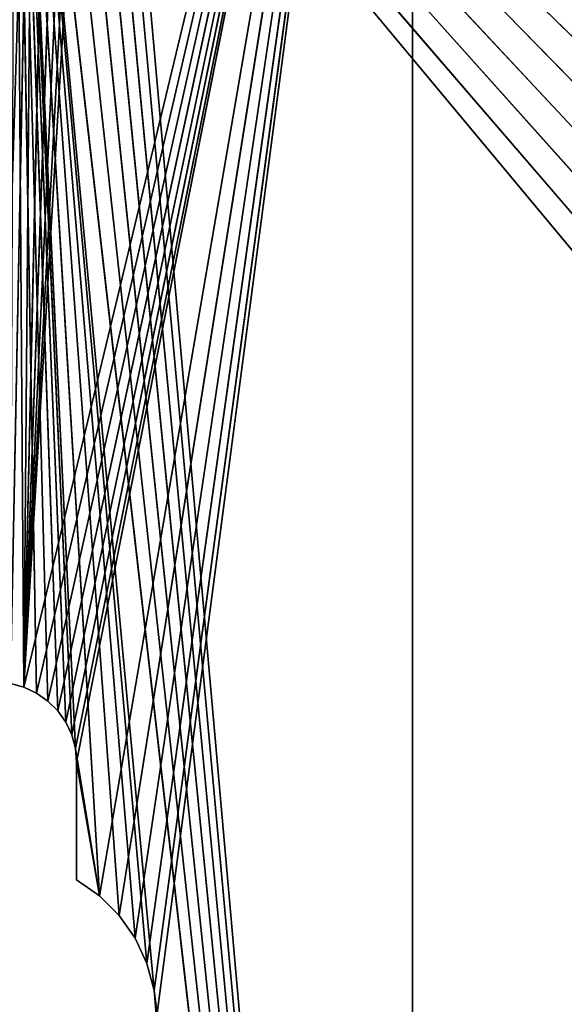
# Model space of a CAD drawing. Extents: x 0 to 254, y 0 to 124.
# Tile 181 of 256: x 15 to 32, y 62 to 93. Entities that reach past the tile are written whole.
import ezdxf

# ---------------------------------------------------------------- set-up
doc = ezdxf.new("R2010")
doc.units = 0
doc.header["$LTSCALE"] = 2.54
doc.layers.get('0').update_dxf_attribs({"color": 13, "linetype": 'CONTINUOUS'})

# ---------------------------------------------------------------- blocks, each defined once
blk = doc.blocks.new('PUDE_KO_NA_CHUSTECZKI_V4_S')
at = {"color": 0}
for p, q in [((27.003, 122.932, 80.003), (14.858, 72.352, 80.003)), ((27.003, 122.932, 80.003), (14.858, 72.352, 80.003)), ((27.003, 122.932, 80.003), (15.253, 72.168, 80.003)), ((27.003, 122.932, 80.003), (15.253, 72.168, 80.003)), ((15.609, 71.918, 80.003), (27.003, 122.932, 80.003)), ((15.609, 71.918, 80.003), (27.003, 122.932, 80.003)), ((15.918, 71.609, 80.003), (27.003, 122.932, 80.003)), ((15.918, 71.609, 80.003), (27.003, 122.932, 80.003)), ((16.168, 71.253, 80.003), (27.003, 122.932, 80.003)), ((16.168, 71.253, 80.003), (27.003, 122.932, 80.003)), ((16.352, 70.858, 80.003), (27.003, 122.932, 80.003)), ((16.352, 70.858, 80.003), (27.003, 122.932, 80.003)), ((16.465, 70.437, 80.003), (27.003, 122.932, 80.003)), ((16.465, 70.437, 80.003), (27.003, 122.932, 80.003)), ((16.503, 70.003, 80.003), (27.003, 122.932, 80.003)), ((16.503, 70.003, 80.003), (27.003, 122.932, 80.003)), ((27.003, 122.932, 80.003), (17.216, 65.833, 80.003)), ((27.003, 122.932, 80.003), (17.216, 65.833, 80.003)), ((17.833, 65.216, 80.003), (27.003, 122.932, 80.003)), ((17.833, 65.216, 80.003), (27.003, 122.932, 80.003)), ((18.333, 64.503, 80.003), (27.003, 122.932, 80.003)), ((18.333, 64.503, 80.003), (27.003, 122.932, 80.003)), ((18.701, 63.713, 80.003), (27.003, 122.932, 80.003)), ((18.701, 63.713, 80.003), (27.003, 122.932, 80.003)), ((18.927, 62.871, 80.003), (27.003, 122.932, 80.003)), ((18.927, 62.871, 80.003), (27.003, 122.932, 80.003)), ((19.003, 62.003, 80.003), (27.003, 122.932, 80.003)), ((19.003, 62.003, 80.003), (27.003, 122.932, 80.003)), ((27.003, 1.073, 80.003), (27.003, 122.932, 80.003)), ((27.003, 122.932, 79.003), (27.003, 1.073, 79.003)), ((27.003, 1.073, 80.003), (27.003, 122.932, 80.003)), ((27.003, 1.073, 80.003), (27.003, 122.932, 79.003)), ((27.003, 1.073, 80.003), (27.003, 122.932, 79.003)), ((27.003, 122.932, 79.003), (27.003, 1.073, 79.003)), ((55.575, 69.663, 0.003), (2.003, 122.003, 0.003)), ((55.575, 69.663, 0.003), (2.003, 122.003, 0.003)), ((54.342, 68.43, 0.003), (2.003, 122.003, 0.003)), ((54.342, 68.43, 0.003), (2.003, 122.003, 0.003)), ((53.342, 67.003, 0.003), (2.003, 122.003, 0.003)), ((52.606, 65.423, 0.003), (2.003, 122.003, 0.003)), ((53.342, 67.003, 0.003), (2.003, 122.003, 0.003)), ((52.606, 65.423, 0.003), (2.003, 122.003, 0.003)), ((52.154, 63.739, 0.003), (2.003, 122.003, 0.003)), ((52.154, 63.739, 0.003), (2.003, 122.003, 0.003)), ((54.342, 68.43, 1.003), (2.003, 122.003, 1.003)), ((2.003, 122.003, 1.003), (53.342, 67.003, 1.003)), ((2.003, 122.003, 1.003), (53.342, 67.003, 1.003)), ((2.003, 122.003, 1.003), (52.606, 65.423, 1.003)), ((52.003, 62.003, 1.003), (2.003, 122.003, 1.003)), ((52.003, 62.003, 1.003), (2.003, 122.003, 1.003)), ((52.154, 63.739, 1.003), (2.003, 122.003, 1.003)), ((52.154, 63.739, 1.003), (2.003, 122.003, 1.003)), ((2.003, 122.003, 1.003), (52.606, 65.423, 1.003)), ((55.575, 69.663, 1.003), (2.003, 122.003, 1.003)), ((54.342, 68.43, 1.003), (2.003, 122.003, 1.003)), ((55.575, 69.663, 1.003), (2.003, 122.003, 1.003)), ((17.197, 111.84, 80.003), (14.858, 72.352, 80.003)), ((17.197, 111.84, 80.003), (14.858, 72.352, 80.003)), ((17.197, 111.84, 79.003), (27.003, 1.073, 79.003)), ((17.197, 111.84, 79.003), (27.003, 1.073, 79.003)), ((16.947, 111.303, 80.003), (14.858, 72.352, 80.003)), ((16.947, 111.303, 80.003), (14.858, 72.352, 80.003)), ((16.947, 111.303, 79.003), (27.003, 1.073, 79.003)), ((16.947, 111.303, 79.003), (27.003, 1.073, 79.003)), ((16.607, 110.817, 80.003), (14.858, 72.352, 80.003)), ((16.607, 110.817, 80.003), (14.858, 72.352, 80.003)), ((16.607, 110.817, 79.003), (27.003, 1.073, 79.003)), ((16.607, 110.817, 79.003), (27.003, 1.073, 79.003)), ((16.188, 110.398, 80.003), (14.858, 72.352, 80.003)), ((16.188, 110.398, 80.003), (14.858, 72.352, 80.003)), ((27.003, 1.073, 79.003), (16.188, 110.398, 79.003)), ((27.003, 1.073, 79.003), (16.188, 110.398, 79.003)), ((15.703, 110.058, 80.003), (14.858, 72.352, 80.003)), ((15.703, 110.058, 80.003), (14.858, 72.352, 80.003)), ((15.703, 110.058, 79.003), (27.003, 1.073, 79.003)), ((15.703, 110.058, 79.003), (27.003, 1.073, 79.003)), ((14.437, 72.465, 80.003), (15.165, 109.808, 80.003)), ((14.437, 72.465, 80.003), (15.165, 109.808, 80.003)), ((27.003, 1.073, 79.003), (14.593, 109.654, 79.003)), ((15.918, 71.609, 79.003), (14.593, 109.654, 79.003)), ((14.593, 109.654, 79.003), (16.168, 71.253, 79.003)), ((15.918, 71.609, 79.003), (14.593, 109.654, 79.003)), ((15.609, 71.918, 79.003), (14.593, 109.654, 79.003)), ((15.609, 71.918, 79.003), (14.593, 109.654, 79.003)), ((15.253, 72.168, 79.003), (14.593, 109.654, 79.003)), ((14.858, 72.352, 79.003), (14.593, 109.654, 79.003)), ((15.253, 72.168, 79.003), (14.593, 109.654, 79.003)), ((14.858, 72.352, 79.003), (14.593, 109.654, 79.003)), ((17.216, 65.833, 79.003), (14.593, 109.654, 79.003)), ((14.593, 109.654, 79.003), (17.833, 65.216, 79.003)), ((14.593, 109.654, 79.003), (17.833, 65.216, 79.003)), ((14.593, 109.654, 79.003), (18.333, 64.503, 79.003)), ((16.465, 70.437, 79.003), (14.593, 109.654, 79.003)), ((17.216, 65.833, 79.003), (14.593, 109.654, 79.003)), ((16.465, 70.437, 79.003), (14.593, 109.654, 79.003)), ((16.352, 70.858, 79.003), (14.593, 109.654, 79.003)), ((16.352, 70.858, 79.003), (14.593, 109.654, 79.003)), ((14.593, 109.654, 79.003), (16.168, 71.253, 79.003)), ((18.927, 62.871, 79.003), (14.593, 109.654, 79.003)), ((27.003, 1.073, 79.003), (14.593, 109.654, 79.003)), ((18.927, 62.871, 79.003), (14.593, 109.654, 79.003)), ((18.701, 63.713, 79.003), (14.593, 109.654, 79.003)), ((18.701, 63.713, 79.003), (14.593, 109.654, 79.003)), ((14.593, 109.654, 79.003), (18.333, 64.503, 79.003)), ((15.165, 109.808, 80.003), (14.858, 72.352, 80.003)), ((15.165, 109.808, 80.003), (14.858, 72.352, 80.003)), ((15.165, 109.808, 79.003), (27.003, 1.073, 79.003)), ((15.165, 109.808, 79.003), (27.003, 1.073, 79.003)), ((14.437, 72.465, 80.003), (14.858, 72.352, 80.003)), ((14.858, 72.352, 79.003), (14.437, 72.465, 79.003)), ((14.858, 72.352, 80.003), (14.437, 72.465, 79.003)), ((14.858, 72.352, 79.003), (14.437, 72.465, 79.003)), ((14.858, 72.352, 80.003), (14.437, 72.465, 79.003)), ((14.437, 72.465, 80.003), (14.858, 72.352, 80.003)), ((14.858, 72.352, 80.003), (15.253, 72.168, 80.003)), ((15.253, 72.168, 79.003), (14.858, 72.352, 79.003)), ((15.253, 72.168, 80.003), (14.858, 72.352, 79.003)), ((15.253, 72.168, 79.003), (14.858, 72.352, 79.003)), ((15.253, 72.168, 80.003), (14.858, 72.352, 79.003)), ((14.858, 72.352, 80.003), (15.253, 72.168, 80.003)), ((14.858, 72.352, 80.003), (14.858, 72.352, 79.003)), ((14.858, 72.352, 80.003), (14.858, 72.352, 79.003)), ((15.253, 72.168, 80.003), (15.609, 71.918, 80.003)), ((15.609, 71.918, 79.003), (15.253, 72.168, 79.003)), ((15.609, 71.918, 80.003), (15.253, 72.168, 79.003)), ((15.609, 71.918, 79.003), (15.253, 72.168, 79.003)), ((15.609, 71.918, 80.003), (15.253, 72.168, 79.003)), ((15.253, 72.168, 80.003), (15.609, 71.918, 80.003)), ((15.253, 72.168, 80.003), (15.253, 72.168, 79.003)), ((15.253, 72.168, 80.003), (15.253, 72.168, 79.003)), ((15.609, 71.918, 80.003), (15.918, 71.609, 80.003)), ((15.918, 71.609, 79.003), (15.609, 71.918, 79.003)), ((15.918, 71.609, 80.003), (15.609, 71.918, 79.003)), ((15.918, 71.609, 79.003), (15.609, 71.918, 79.003)), ((15.918, 71.609, 80.003), (15.609, 71.918, 79.003)), ((15.609, 71.918, 80.003), (15.918, 71.609, 80.003)), ((15.609, 71.918, 80.003), (15.609, 71.918, 79.003)), ((15.609, 71.918, 80.003), (15.609, 71.918, 79.003)), ((15.918, 71.609, 80.003), (16.168, 71.253, 80.003)), ((16.168, 71.253, 79.003), (15.918, 71.609, 79.003)), ((16.168, 71.253, 80.003), (15.918, 71.609, 79.003)), ((16.168, 71.253, 79.003), (15.918, 71.609, 79.003)), ((16.168, 71.253, 80.003), (15.918, 71.609, 79.003)), ((15.918, 71.609, 80.003), (16.168, 71.253, 80.003)), ((15.918, 71.609, 80.003), (15.918, 71.609, 79.003)), ((15.918, 71.609, 80.003), (15.918, 71.609, 79.003)), ((16.168, 71.253, 80.003), (16.352, 70.858, 80.003)), ((16.352, 70.858, 79.003), (16.168, 71.253, 79.003)), ((16.352, 70.858, 80.003), (16.168, 71.253, 79.003)), ((16.352, 70.858, 79.003), (16.168, 71.253, 79.003)), ((16.352, 70.858, 80.003), (16.168, 71.253, 79.003)), ((16.168, 71.253, 80.003), (16.352, 70.858, 80.003)), ((16.168, 71.253, 80.003), (16.168, 71.253, 79.003)), ((16.168, 71.253, 80.003), (16.168, 71.253, 79.003)), ((16.352, 70.858, 80.003), (16.465, 70.437, 80.003)), ((16.465, 70.437, 79.003), (16.352, 70.858, 79.003)), ((16.465, 70.437, 80.003), (16.352, 70.858, 79.003)), ((16.465, 70.437, 79.003), (16.352, 70.858, 79.003)), ((16.465, 70.437, 80.003), (16.352, 70.858, 79.003)), ((16.352, 70.858, 80.003), (16.465, 70.437, 80.003)), ((16.352, 70.858, 80.003), (16.352, 70.858, 79.003)), ((16.352, 70.858, 80.003), (16.352, 70.858, 79.003)), ((16.465, 70.437, 80.003), (16.503, 70.003, 80.003)), ((16.503, 70.003, 79.003), (16.465, 70.437, 79.003)), ((16.465, 70.437, 79.003), (17.216, 65.833, 79.003)), ((16.465, 70.437, 79.003), (17.216, 65.833, 79.003)), ((16.503, 70.003, 80.003), (16.465, 70.437, 79.003)), ((16.503, 70.003, 79.003), (16.465, 70.437, 79.003)), ((16.503, 70.003, 80.003), (16.465, 70.437, 79.003)), ((16.465, 70.437, 80.003), (16.503, 70.003, 80.003)), ((16.465, 70.437, 80.003), (16.465, 70.437, 79.003)), ((16.465, 70.437, 80.003), (16.465, 70.437, 79.003)), ((16.503, 70.003, 80.003), (17.216, 65.833, 80.003)), ((16.503, 70.003, 80.003), (17.216, 65.833, 80.003)), ((16.503, 70.003, 80.003), (16.503, 66.333, 80.003)), ((16.503, 66.333, 79.003), (16.503, 70.003, 79.003)), ((16.503, 70.003, 79.003), (17.216, 65.833, 79.003)), ((16.503, 70.003, 79.003), (17.216, 65.833, 79.003)), ((16.503, 70.003, 79.003), (16.503, 70.003, 80.003)), ((16.503, 70.003, 80.003), (16.503, 66.333, 80.003)), ((16.503, 70.003, 80.003), (16.503, 66.333, 79.003)), ((16.503, 70.003, 80.003), (16.503, 66.333, 79.003)), ((16.503, 70.003, 79.003), (16.503, 70.003, 80.003)), ((16.503, 66.333, 79.003), (16.503, 70.003, 79.003)), ((16.503, 66.333, 80.003), (17.216, 65.833, 80.003)), ((17.216, 65.833, 79.003), (16.503, 66.333, 79.003)), ((16.503, 66.333, 79.003), (16.503, 66.333, 80.003)), ((17.216, 65.833, 80.003), (16.503, 66.333, 79.003)), ((17.216, 65.833, 79.003), (16.503, 66.333, 79.003)), ((17.216, 65.833, 80.003), (16.503, 66.333, 79.003)), ((16.503, 66.333, 80.003), (17.216, 65.833, 80.003)), ((16.503, 66.333, 79.003), (16.503, 66.333, 80.003)), ((17.216, 65.833, 80.003), (17.833, 65.216, 80.003)), ((17.833, 65.216, 79.003), (17.216, 65.833, 79.003)), ((17.833, 65.216, 80.003), (17.216, 65.833, 79.003)), ((17.833, 65.216, 79.003), (17.216, 65.833, 79.003)), ((17.833, 65.216, 80.003), (17.216, 65.833, 79.003)), ((17.216, 65.833, 80.003), (17.833, 65.216, 80.003)), ((17.216, 65.833, 80.003), (17.216, 65.833, 79.003)), ((17.216, 65.833, 80.003), (17.216, 65.833, 79.003)), ((17.833, 65.216, 80.003), (18.333, 64.503, 80.003)), ((18.333, 64.503, 79.003), (17.833, 65.216, 79.003)), ((18.333, 64.503, 80.003), (17.833, 65.216, 79.003)), ((18.333, 64.503, 79.003), (17.833, 65.216, 79.003)), ((18.333, 64.503, 80.003), (17.833, 65.216, 79.003)), ((17.833, 65.216, 80.003), (18.333, 64.503, 80.003)), ((17.833, 65.216, 80.003), (17.833, 65.216, 79.003)), ((17.833, 65.216, 80.003), (17.833, 65.216, 79.003)), ((18.333, 64.503, 80.003), (18.701, 63.713, 80.003)), ((18.701, 63.713, 79.003), (18.333, 64.503, 79.003)), ((18.701, 63.713, 80.003), (18.333, 64.503, 79.003)), ((18.701, 63.713, 79.003), (18.333, 64.503, 79.003)), ((18.701, 63.713, 80.003), (18.333, 64.503, 79.003)), ((18.333, 64.503, 80.003), (18.701, 63.713, 80.003)), ((18.333, 64.503, 80.003), (18.333, 64.503, 79.003)), ((18.333, 64.503, 80.003), (18.333, 64.503, 79.003)), ((18.701, 63.713, 80.003), (18.927, 62.871, 80.003)), ((18.927, 62.871, 79.003), (18.701, 63.713, 79.003)), ((18.927, 62.871, 80.003), (18.701, 63.713, 79.003)), ((18.927, 62.871, 79.003), (18.701, 63.713, 79.003)), ((18.927, 62.871, 80.003), (18.701, 63.713, 79.003)), ((18.701, 63.713, 80.003), (18.927, 62.871, 80.003)), ((18.701, 63.713, 80.003), (18.701, 63.713, 79.003)), ((18.701, 63.713, 80.003), (18.701, 63.713, 79.003)), ((18.927, 62.871, 80.003), (19.003, 62.003, 80.003)), ((19.003, 62.003, 79.003), (18.927, 62.871, 79.003)), ((18.927, 62.871, 79.003), (27.003, 1.073, 79.003)), ((18.927, 62.871, 79.003), (27.003, 1.073, 79.003)), ((19.003, 62.003, 80.003), (18.927, 62.871, 79.003)), ((19.003, 62.003, 79.003), (18.927, 62.871, 79.003)), ((19.003, 62.003, 80.003), (18.927, 62.871, 79.003)), ((18.927, 62.871, 80.003), (19.003, 62.003, 80.003)), ((18.927, 62.871, 80.003), (18.927, 62.871, 79.003)), ((18.927, 62.871, 80.003), (18.927, 62.871, 79.003))]:
    blk.add_line(p, q, dxfattribs=at)
mesh = blk.add_polyface(dxfattribs=at)
corners = [(27.003, 122.932, 80.003), (14.858, 72.352, 80.003), (15.253, 72.168, 80.003)]
mesh.append_faces([[corners[k] for k in face] for face in [(0, 1, 2)]], dxfattribs={"color": 0})
mesh = blk.add_polyface(dxfattribs=at)
corners = [(27.003, 122.932, 80.003), (17.197, 111.84, 80.003), (14.858, 72.352, 80.003)]
mesh.append_faces([[corners[k] for k in face] for face in [(0, 1, 2)]], dxfattribs={"color": 0})
mesh = blk.add_polyface(dxfattribs=at)
corners = [(27.003, 122.932, 80.003), (15.253, 72.168, 80.003), (15.609, 71.918, 80.003)]
mesh.append_faces([[corners[k] for k in face] for face in [(0, 1, 2)]], dxfattribs={"color": 0})
mesh = blk.add_polyface(dxfattribs=at)
corners = [(27.003, 122.932, 80.003), (15.609, 71.918, 80.003), (15.918, 71.609, 80.003)]
mesh.append_faces([[corners[k] for k in face] for face in [(0, 1, 2)]], dxfattribs={"color": 0})
mesh = blk.add_polyface(dxfattribs=at)
corners = [(27.003, 122.932, 80.003), (15.918, 71.609, 80.003), (16.168, 71.253, 80.003)]
mesh.append_faces([[corners[k] for k in face] for face in [(0, 1, 2)]], dxfattribs={"color": 0})
mesh = blk.add_polyface(dxfattribs=at)
corners = [(27.003, 122.932, 80.003), (16.168, 71.253, 80.003), (16.352, 70.858, 80.003)]
mesh.append_faces([[corners[k] for k in face] for face in [(0, 1, 2)]], dxfattribs={"color": 0})
mesh = blk.add_polyface(dxfattribs=at)
corners = [(27.003, 122.932, 80.003), (16.352, 70.858, 80.003), (16.465, 70.437, 80.003)]
mesh.append_faces([[corners[k] for k in face] for face in [(0, 1, 2)]], dxfattribs={"color": 0})
mesh = blk.add_polyface(dxfattribs=at)
corners = [(27.003, 122.932, 80.003), (16.465, 70.437, 80.003), (16.503, 70.003, 80.003)]
mesh.append_faces([[corners[k] for k in face] for face in [(0, 1, 2)]], dxfattribs={"color": 0})
mesh = blk.add_polyface(dxfattribs=at)
corners = [(27.003, 122.932, 80.003), (16.503, 70.003, 80.003), (17.216, 65.833, 80.003)]
mesh.append_faces([[corners[k] for k in face] for face in [(0, 1, 2)]], dxfattribs={"color": 0})
mesh = blk.add_polyface(dxfattribs=at)
corners = [(27.003, 1.073, 79.003), (17.197, 111.84, 79.003), (27.003, 122.932, 79.003)]
mesh.append_faces([[corners[k] for k in face] for face in [(0, 1, 2)]], dxfattribs={"color": 0})
mesh = blk.add_polyface(dxfattribs=at)
corners = [(27.003, 122.932, 80.003), (17.216, 65.833, 80.003), (17.833, 65.216, 80.003)]
mesh.append_faces([[corners[k] for k in face] for face in [(0, 1, 2)]], dxfattribs={"color": 0})
mesh = blk.add_polyface(dxfattribs=at)
corners = [(27.003, 122.932, 80.003), (17.833, 65.216, 80.003), (18.333, 64.503, 80.003)]
mesh.append_faces([[corners[k] for k in face] for face in [(0, 1, 2)]], dxfattribs={"color": 0})
mesh = blk.add_polyface(dxfattribs=at)
corners = [(27.003, 122.932, 80.003), (18.333, 64.503, 80.003), (18.701, 63.713, 80.003)]
mesh.append_faces([[corners[k] for k in face] for face in [(0, 1, 2)]], dxfattribs={"color": 0})
mesh = blk.add_polyface(dxfattribs=at)
corners = [(27.003, 122.932, 80.003), (18.701, 63.713, 80.003), (18.927, 62.871, 80.003)]
mesh.append_faces([[corners[k] for k in face] for face in [(0, 1, 2)]], dxfattribs={"color": 0})
mesh = blk.add_polyface(dxfattribs=at)
corners = [(27.003, 122.932, 80.003), (18.927, 62.871, 80.003), (19.003, 62.003, 80.003)]
mesh.append_faces([[corners[k] for k in face] for face in [(0, 1, 2)]], dxfattribs={"color": 0})
mesh = blk.add_polyface(dxfattribs=at)
corners = [(27.003, 122.932, 80.003), (19.003, 62.003, 80.003), (27.003, 1.073, 80.003)]
mesh.append_faces([[corners[k] for k in face] for face in [(0, 1, 2)]], dxfattribs={"color": 0})
mesh = blk.add_polyface(dxfattribs=at)
corners = [(27.003, 122.932, 80.003), (27.003, 1.073, 80.003), (27.003, 122.932, 79.003)]
mesh.append_faces([[corners[k] for k in face] for face in [(0, 1, 2)]], dxfattribs={"color": 0})
mesh = blk.add_polyface(dxfattribs=at)
corners = [(27.003, 122.932, 79.003), (27.003, 1.073, 80.003), (27.003, 1.073, 79.003)]
mesh.append_faces([[corners[k] for k in face] for face in [(0, 1, 2)]], dxfattribs={"color": 0})
mesh = blk.add_polyface(dxfattribs=at)
corners = [(252.003, 122.003, 0.003), (192.003, 72.003, 0.003), (2.003, 122.003, 0.003)]
mesh.append_faces([[corners[k] for k in face] for face in [(0, 1, 2)]], dxfattribs={"color": 0})
mesh = blk.add_polyface(dxfattribs=at)
corners = [(192.003, 72.003, 0.003), (62.003, 72.003, 0.003), (2.003, 122.003, 0.003)]
mesh.append_faces([[corners[k] for k in face] for face in [(0, 1, 2)]], dxfattribs={"color": 0})
mesh = blk.add_polyface(dxfattribs=at)
corners = [(62.003, 72.003, 0.003), (60.266, 71.851, 0.003), (2.003, 122.003, 0.003)]
mesh.append_faces([[corners[k] for k in face] for face in [(0, 1, 2)]], dxfattribs={"color": 0})
mesh = blk.add_polyface(dxfattribs=at)
corners = [(60.266, 71.851, 0.003), (58.582, 71.399, 0.003), (2.003, 122.003, 0.003)]
mesh.append_faces([[corners[k] for k in face] for face in [(0, 1, 2)]], dxfattribs={"color": 0})
mesh = blk.add_polyface(dxfattribs=at)
corners = [(58.582, 71.399, 0.003), (57.003, 70.663, 0.003), (2.003, 122.003, 0.003)]
mesh.append_faces([[corners[k] for k in face] for face in [(0, 1, 2)]], dxfattribs={"color": 0})
mesh = blk.add_polyface(dxfattribs=at)
corners = [(57.003, 70.663, 0.003), (55.575, 69.663, 0.003), (2.003, 122.003, 0.003)]
mesh.append_faces([[corners[k] for k in face] for face in [(0, 1, 2)]], dxfattribs={"color": 0})
mesh = blk.add_polyface(dxfattribs=at)
corners = [(55.575, 69.663, 0.003), (54.342, 68.43, 0.003), (2.003, 122.003, 0.003)]
mesh.append_faces([[corners[k] for k in face] for face in [(0, 1, 2)]], dxfattribs={"color": 0})
mesh = blk.add_polyface(dxfattribs=at)
corners = [(54.342, 68.43, 0.003), (53.342, 67.003, 0.003), (2.003, 122.003, 0.003)]
mesh.append_faces([[corners[k] for k in face] for face in [(0, 1, 2)]], dxfattribs={"color": 0})
mesh = blk.add_polyface(dxfattribs=at)
corners = [(53.342, 67.003, 0.003), (52.606, 65.423, 0.003), (2.003, 122.003, 0.003)]
mesh.append_faces([[corners[k] for k in face] for face in [(0, 1, 2)]], dxfattribs={"color": 0})
mesh = blk.add_polyface(dxfattribs=at)
corners = [(52.606, 65.423, 0.003), (52.154, 63.739, 0.003), (2.003, 122.003, 0.003)]
mesh.append_faces([[corners[k] for k in face] for face in [(0, 1, 2)]], dxfattribs={"color": 0})
mesh = blk.add_polyface(dxfattribs=at)
corners = [(52.154, 63.739, 0.003), (2.003, 2.003, 0.003), (2.003, 122.003, 0.003)]
mesh.append_faces([[corners[k] for k in face] for face in [(0, 1, 2)]], dxfattribs={"color": 0})
mesh = blk.add_polyface(dxfattribs=at)
corners = [(54.342, 68.43, 1.003), (2.003, 122.003, 1.003), (53.342, 67.003, 1.003)]
mesh.append_faces([[corners[k] for k in face] for face in [(0, 1, 2)]], dxfattribs={"color": 0})
mesh = blk.add_polyface(dxfattribs=at)
corners = [(53.342, 67.003, 1.003), (2.003, 122.003, 1.003), (52.606, 65.423, 1.003)]
mesh.append_faces([[corners[k] for k in face] for face in [(0, 1, 2)]], dxfattribs={"color": 0})
mesh = blk.add_polyface(dxfattribs=at)
corners = [(52.003, 62.003, 1.003), (2.003, 122.003, 1.003), (2.003, 2.003, 1.003)]
mesh.append_faces([[corners[k] for k in face] for face in [(0, 1, 2)]], dxfattribs={"color": 0})
mesh = blk.add_polyface(dxfattribs=at)
corners = [(52.154, 63.739, 1.003), (2.003, 122.003, 1.003), (52.003, 62.003, 1.003)]
mesh.append_faces([[corners[k] for k in face] for face in [(0, 1, 2)]], dxfattribs={"color": 0})
mesh = blk.add_polyface(dxfattribs=at)
corners = [(52.606, 65.423, 1.003), (2.003, 122.003, 1.003), (52.154, 63.739, 1.003)]
mesh.append_faces([[corners[k] for k in face] for face in [(0, 1, 2)]], dxfattribs={"color": 0})
mesh = blk.add_polyface(dxfattribs=at)
corners = [(55.575, 69.663, 1.003), (2.003, 122.003, 1.003), (54.342, 68.43, 1.003)]
mesh.append_faces([[corners[k] for k in face] for face in [(0, 1, 2)]], dxfattribs={"color": 0})
mesh = blk.add_polyface(dxfattribs=at)
corners = [(57.003, 70.663, 1.003), (2.003, 122.003, 1.003), (55.575, 69.663, 1.003)]
mesh.append_faces([[corners[k] for k in face] for face in [(0, 1, 2)]], dxfattribs={"color": 0})
mesh = blk.add_polyface(dxfattribs=at)
corners = [(58.582, 71.399, 1.003), (2.003, 122.003, 1.003), (57.003, 70.663, 1.003)]
mesh.append_faces([[corners[k] for k in face] for face in [(0, 1, 2)]], dxfattribs={"color": 0})
mesh = blk.add_polyface(dxfattribs=at)
corners = [(60.266, 71.851, 1.003), (2.003, 122.003, 1.003), (58.582, 71.399, 1.003)]
mesh.append_faces([[corners[k] for k in face] for face in [(0, 1, 2)]], dxfattribs={"color": 0})
mesh = blk.add_polyface(dxfattribs=at)
corners = [(62.003, 72.003, 1.003), (2.003, 122.003, 1.003), (60.266, 71.851, 1.003)]
mesh.append_faces([[corners[k] for k in face] for face in [(0, 1, 2)]], dxfattribs={"color": 0})
mesh = blk.add_polyface(dxfattribs=at)
corners = [(252.003, 122.003, 1.003), (2.003, 122.003, 1.003), (62.003, 72.003, 1.003)]
mesh.append_faces([[corners[k] for k in face] for face in [(0, 1, 2)]], dxfattribs={"color": 0})
mesh = blk.add_polyface(dxfattribs=at)
corners = [(17.197, 111.84, 80.003), (16.947, 111.303, 80.003), (14.858, 72.352, 80.003)]
mesh.append_faces([[corners[k] for k in face] for face in [(0, 1, 2)]], dxfattribs={"color": 0})
mesh = blk.add_polyface(dxfattribs=at)
corners = [(27.003, 1.073, 79.003), (16.947, 111.303, 79.003), (17.197, 111.84, 79.003)]
mesh.append_faces([[corners[k] for k in face] for face in [(0, 1, 2)]], dxfattribs={"color": 0})
mesh = blk.add_polyface(dxfattribs=at)
corners = [(16.947, 111.303, 80.003), (16.607, 110.817, 80.003), (14.858, 72.352, 80.003)]
mesh.append_faces([[corners[k] for k in face] for face in [(0, 1, 2)]], dxfattribs={"color": 0})
mesh = blk.add_polyface(dxfattribs=at)
corners = [(27.003, 1.073, 79.003), (16.607, 110.817, 79.003), (16.947, 111.303, 79.003)]
mesh.append_faces([[corners[k] for k in face] for face in [(0, 1, 2)]], dxfattribs={"color": 0})
mesh = blk.add_polyface(dxfattribs=at)
corners = [(16.607, 110.817, 80.003), (16.188, 110.398, 80.003), (14.858, 72.352, 80.003)]
mesh.append_faces([[corners[k] for k in face] for face in [(0, 1, 2)]], dxfattribs={"color": 0})
mesh = blk.add_polyface(dxfattribs=at)
corners = [(27.003, 1.073, 79.003), (16.188, 110.398, 79.003), (16.607, 110.817, 79.003)]
mesh.append_faces([[corners[k] for k in face] for face in [(0, 1, 2)]], dxfattribs={"color": 0})
mesh = blk.add_polyface(dxfattribs=at)
corners = [(16.188, 110.398, 80.003), (15.703, 110.058, 80.003), (14.858, 72.352, 80.003)]
mesh.append_faces([[corners[k] for k in face] for face in [(0, 1, 2)]], dxfattribs={"color": 0})
mesh = blk.add_polyface(dxfattribs=at)
corners = [(27.003, 1.073, 79.003), (15.703, 110.058, 79.003), (16.188, 110.398, 79.003)]
mesh.append_faces([[corners[k] for k in face] for face in [(0, 1, 2)]], dxfattribs={"color": 0})
mesh = blk.add_polyface(dxfattribs=at)
corners = [(15.703, 110.058, 80.003), (15.165, 109.808, 80.003), (14.858, 72.352, 80.003)]
mesh.append_faces([[corners[k] for k in face] for face in [(0, 1, 2)]], dxfattribs={"color": 0})
mesh = blk.add_polyface(dxfattribs=at)
corners = [(27.003, 1.073, 79.003), (15.165, 109.808, 79.003), (15.703, 110.058, 79.003)]
mesh.append_faces([[corners[k] for k in face] for face in [(0, 1, 2)]], dxfattribs={"color": 0})
mesh = blk.add_polyface(dxfattribs=at)
corners = [(15.165, 109.808, 80.003), (14.593, 109.654, 80.003), (14.003, 72.503, 80.003)]
mesh.append_faces([[corners[k] for k in face] for face in [(0, 1, 2)]], dxfattribs={"color": 0})
mesh = blk.add_polyface(dxfattribs=at)
corners = [(15.165, 109.808, 80.003), (14.003, 72.503, 80.003), (14.437, 72.465, 80.003)]
mesh.append_faces([[corners[k] for k in face] for face in [(0, 1, 2)]], dxfattribs={"color": 0})
mesh = blk.add_polyface(dxfattribs=at)
corners = [(15.165, 109.808, 80.003), (14.437, 72.465, 80.003), (14.858, 72.352, 80.003)]
mesh.append_faces([[corners[k] for k in face] for face in [(0, 1, 2)]], dxfattribs={"color": 0})
mesh = blk.add_polyface(dxfattribs=at)
corners = [(14.858, 72.352, 79.003), (14.437, 72.465, 79.003), (14.593, 109.654, 79.003)]
mesh.append_faces([[corners[k] for k in face] for face in [(0, 1, 2)]], dxfattribs={"color": 0})
mesh = blk.add_polyface(dxfattribs=at)
corners = [(27.003, 1.073, 79.003), (14.593, 109.654, 79.003), (15.165, 109.808, 79.003)]
mesh.append_faces([[corners[k] for k in face] for face in [(0, 1, 2)]], dxfattribs={"color": 0})
mesh = blk.add_polyface(dxfattribs=at)
corners = [(16.168, 71.253, 79.003), (15.918, 71.609, 79.003), (14.593, 109.654, 79.003)]
mesh.append_faces([[corners[k] for k in face] for face in [(0, 1, 2)]], dxfattribs={"color": 0})
mesh = blk.add_polyface(dxfattribs=at)
corners = [(15.918, 71.609, 79.003), (15.609, 71.918, 79.003), (14.593, 109.654, 79.003)]
mesh.append_faces([[corners[k] for k in face] for face in [(0, 1, 2)]], dxfattribs={"color": 0})
mesh = blk.add_polyface(dxfattribs=at)
corners = [(15.609, 71.918, 79.003), (15.253, 72.168, 79.003), (14.593, 109.654, 79.003)]
mesh.append_faces([[corners[k] for k in face] for face in [(0, 1, 2)]], dxfattribs={"color": 0})
mesh = blk.add_polyface(dxfattribs=at)
corners = [(15.253, 72.168, 79.003), (14.858, 72.352, 79.003), (14.593, 109.654, 79.003)]
mesh.append_faces([[corners[k] for k in face] for face in [(0, 1, 2)]], dxfattribs={"color": 0})
mesh = blk.add_polyface(dxfattribs=at)
corners = [(17.833, 65.216, 79.003), (17.216, 65.833, 79.003), (14.593, 109.654, 79.003)]
mesh.append_faces([[corners[k] for k in face] for face in [(0, 1, 2)]], dxfattribs={"color": 0})
mesh = blk.add_polyface(dxfattribs=at)
corners = [(18.333, 64.503, 79.003), (17.833, 65.216, 79.003), (14.593, 109.654, 79.003)]
mesh.append_faces([[corners[k] for k in face] for face in [(0, 1, 2)]], dxfattribs={"color": 0})
mesh = blk.add_polyface(dxfattribs=at)
corners = [(17.216, 65.833, 79.003), (16.465, 70.437, 79.003), (14.593, 109.654, 79.003)]
mesh.append_faces([[corners[k] for k in face] for face in [(0, 1, 2)]], dxfattribs={"color": 0})
mesh = blk.add_polyface(dxfattribs=at)
corners = [(16.465, 70.437, 79.003), (16.352, 70.858, 79.003), (14.593, 109.654, 79.003)]
mesh.append_faces([[corners[k] for k in face] for face in [(0, 1, 2)]], dxfattribs={"color": 0})
mesh = blk.add_polyface(dxfattribs=at)
corners = [(16.352, 70.858, 79.003), (16.168, 71.253, 79.003), (14.593, 109.654, 79.003)]
mesh.append_faces([[corners[k] for k in face] for face in [(0, 1, 2)]], dxfattribs={"color": 0})
mesh = blk.add_polyface(dxfattribs=at)
corners = [(27.003, 1.073, 79.003), (18.927, 62.871, 79.003), (14.593, 109.654, 79.003)]
mesh.append_faces([[corners[k] for k in face] for face in [(0, 1, 2)]], dxfattribs={"color": 0})
mesh = blk.add_polyface(dxfattribs=at)
corners = [(18.927, 62.871, 79.003), (18.701, 63.713, 79.003), (14.593, 109.654, 79.003)]
mesh.append_faces([[corners[k] for k in face] for face in [(0, 1, 2)]], dxfattribs={"color": 0})
mesh = blk.add_polyface(dxfattribs=at)
corners = [(18.701, 63.713, 79.003), (18.333, 64.503, 79.003), (14.593, 109.654, 79.003)]
mesh.append_faces([[corners[k] for k in face] for face in [(0, 1, 2)]], dxfattribs={"color": 0})
mesh = blk.add_polyface(dxfattribs=at)
corners = [(14.858, 72.352, 80.003), (14.437, 72.465, 79.003), (14.858, 72.352, 79.003)]
mesh.append_faces([[corners[k] for k in face] for face in [(0, 1, 2)]], dxfattribs={"color": 0})
mesh = blk.add_polyface(dxfattribs=at)
corners = [(14.437, 72.465, 80.003), (14.437, 72.465, 79.003), (14.858, 72.352, 80.003)]
mesh.append_faces([[corners[k] for k in face] for face in [(0, 1, 2)]], dxfattribs={"color": 0})
mesh = blk.add_polyface(dxfattribs=at)
corners = [(15.253, 72.168, 80.003), (14.858, 72.352, 79.003), (15.253, 72.168, 79.003)]
mesh.append_faces([[corners[k] for k in face] for face in [(0, 1, 2)]], dxfattribs={"color": 0})
mesh = blk.add_polyface(dxfattribs=at)
corners = [(14.858, 72.352, 80.003), (14.858, 72.352, 79.003), (15.253, 72.168, 80.003)]
mesh.append_faces([[corners[k] for k in face] for face in [(0, 1, 2)]], dxfattribs={"color": 0})
mesh = blk.add_polyface(dxfattribs=at)
corners = [(15.609, 71.918, 80.003), (15.253, 72.168, 79.003), (15.609, 71.918, 79.003)]
mesh.append_faces([[corners[k] for k in face] for face in [(0, 1, 2)]], dxfattribs={"color": 0})
mesh = blk.add_polyface(dxfattribs=at)
corners = [(15.253, 72.168, 80.003), (15.253, 72.168, 79.003), (15.609, 71.918, 80.003)]
mesh.append_faces([[corners[k] for k in face] for face in [(0, 1, 2)]], dxfattribs={"color": 0})
mesh = blk.add_polyface(dxfattribs=at)
corners = [(15.609, 71.918, 79.003), (15.918, 71.609, 79.003), (15.918, 71.609, 80.003)]
mesh.append_faces([[corners[k] for k in face] for face in [(0, 1, 2)]], dxfattribs={"color": 0})
mesh = blk.add_polyface(dxfattribs=at)
corners = [(15.609, 71.918, 79.003), (15.918, 71.609, 80.003), (15.609, 71.918, 80.003)]
mesh.append_faces([[corners[k] for k in face] for face in [(0, 1, 2)]], dxfattribs={"color": 0})
mesh = blk.add_polyface(dxfattribs=at)
corners = [(15.918, 71.609, 79.003), (16.168, 71.253, 79.003), (16.168, 71.253, 80.003)]
mesh.append_faces([[corners[k] for k in face] for face in [(0, 1, 2)]], dxfattribs={"color": 0})
mesh = blk.add_polyface(dxfattribs=at)
corners = [(15.918, 71.609, 79.003), (16.168, 71.253, 80.003), (15.918, 71.609, 80.003)]
mesh.append_faces([[corners[k] for k in face] for face in [(0, 1, 2)]], dxfattribs={"color": 0})
mesh = blk.add_polyface(dxfattribs=at)
corners = [(16.168, 71.253, 79.003), (16.352, 70.858, 79.003), (16.352, 70.858, 80.003)]
mesh.append_faces([[corners[k] for k in face] for face in [(0, 1, 2)]], dxfattribs={"color": 0})
mesh = blk.add_polyface(dxfattribs=at)
corners = [(16.168, 71.253, 79.003), (16.352, 70.858, 80.003), (16.168, 71.253, 80.003)]
mesh.append_faces([[corners[k] for k in face] for face in [(0, 1, 2)]], dxfattribs={"color": 0})
mesh = blk.add_polyface(dxfattribs=at)
corners = [(16.352, 70.858, 79.003), (16.465, 70.437, 79.003), (16.465, 70.437, 80.003)]
mesh.append_faces([[corners[k] for k in face] for face in [(0, 1, 2)]], dxfattribs={"color": 0})
mesh = blk.add_polyface(dxfattribs=at)
corners = [(16.352, 70.858, 79.003), (16.465, 70.437, 80.003), (16.352, 70.858, 80.003)]
mesh.append_faces([[corners[k] for k in face] for face in [(0, 1, 2)]], dxfattribs={"color": 0})
mesh = blk.add_polyface(dxfattribs=at)
corners = [(17.216, 65.833, 79.003), (16.503, 70.003, 79.003), (16.465, 70.437, 79.003)]
mesh.append_faces([[corners[k] for k in face] for face in [(0, 1, 2)]], dxfattribs={"color": 0})
mesh = blk.add_polyface(dxfattribs=at)
corners = [(16.465, 70.437, 79.003), (16.503, 70.003, 79.003), (16.503, 70.003, 80.003)]
mesh.append_faces([[corners[k] for k in face] for face in [(0, 1, 2)]], dxfattribs={"color": 0})
mesh = blk.add_polyface(dxfattribs=at)
corners = [(16.465, 70.437, 79.003), (16.503, 70.003, 80.003), (16.465, 70.437, 80.003)]
mesh.append_faces([[corners[k] for k in face] for face in [(0, 1, 2)]], dxfattribs={"color": 0})
mesh = blk.add_polyface(dxfattribs=at)
corners = [(17.216, 65.833, 80.003), (16.503, 70.003, 80.003), (16.503, 66.333, 80.003)]
mesh.append_faces([[corners[k] for k in face] for face in [(0, 1, 2)]], dxfattribs={"color": 0})
mesh = blk.add_polyface(dxfattribs=at)
corners = [(17.216, 65.833, 79.003), (16.503, 66.333, 79.003), (16.503, 70.003, 79.003)]
mesh.append_faces([[corners[k] for k in face] for face in [(0, 1, 2)]], dxfattribs={"color": 0})
mesh = blk.add_polyface(dxfattribs=at)
corners = [(16.503, 70.003, 80.003), (16.503, 66.333, 79.003), (16.503, 66.333, 80.003)]
mesh.append_faces([[corners[k] for k in face] for face in [(0, 1, 2)]], dxfattribs={"color": 0})
mesh = blk.add_polyface(dxfattribs=at)
corners = [(16.503, 70.003, 79.003), (16.503, 66.333, 79.003), (16.503, 70.003, 80.003)]
mesh.append_faces([[corners[k] for k in face] for face in [(0, 1, 2)]], dxfattribs={"color": 0})
mesh = blk.add_polyface(dxfattribs=at)
corners = [(17.216, 65.833, 80.003), (16.503, 66.333, 79.003), (17.216, 65.833, 79.003)]
mesh.append_faces([[corners[k] for k in face] for face in [(0, 1, 2)]], dxfattribs={"color": 0})
mesh = blk.add_polyface(dxfattribs=at)
corners = [(16.503, 66.333, 80.003), (16.503, 66.333, 79.003), (17.216, 65.833, 80.003)]
mesh.append_faces([[corners[k] for k in face] for face in [(0, 1, 2)]], dxfattribs={"color": 0})
mesh = blk.add_polyface(dxfattribs=at)
corners = [(17.833, 65.216, 80.003), (17.216, 65.833, 79.003), (17.833, 65.216, 79.003)]
mesh.append_faces([[corners[k] for k in face] for face in [(0, 1, 2)]], dxfattribs={"color": 0})
mesh = blk.add_polyface(dxfattribs=at)
corners = [(17.216, 65.833, 80.003), (17.216, 65.833, 79.003), (17.833, 65.216, 80.003)]
mesh.append_faces([[corners[k] for k in face] for face in [(0, 1, 2)]], dxfattribs={"color": 0})
mesh = blk.add_polyface(dxfattribs=at)
corners = [(17.833, 65.216, 79.003), (18.333, 64.503, 79.003), (18.333, 64.503, 80.003)]
mesh.append_faces([[corners[k] for k in face] for face in [(0, 1, 2)]], dxfattribs={"color": 0})
mesh = blk.add_polyface(dxfattribs=at)
corners = [(17.833, 65.216, 79.003), (18.333, 64.503, 80.003), (17.833, 65.216, 80.003)]
mesh.append_faces([[corners[k] for k in face] for face in [(0, 1, 2)]], dxfattribs={"color": 0})
mesh = blk.add_polyface(dxfattribs=at)
corners = [(18.333, 64.503, 79.003), (18.701, 63.713, 79.003), (18.701, 63.713, 80.003)]
mesh.append_faces([[corners[k] for k in face] for face in [(0, 1, 2)]], dxfattribs={"color": 0})
mesh = blk.add_polyface(dxfattribs=at)
corners = [(18.333, 64.503, 79.003), (18.701, 63.713, 80.003), (18.333, 64.503, 80.003)]
mesh.append_faces([[corners[k] for k in face] for face in [(0, 1, 2)]], dxfattribs={"color": 0})
mesh = blk.add_polyface(dxfattribs=at)
corners = [(52.154, 63.739, 0.003), (52.003, 62.003, 0.003), (2.003, 2.003, 0.003)]
mesh.append_faces([[corners[k] for k in face] for face in [(0, 1, 2)]], dxfattribs={"color": 0})
mesh = blk.add_polyface(dxfattribs=at)
corners = [(18.701, 63.713, 79.003), (18.927, 62.871, 79.003), (18.927, 62.871, 80.003)]
mesh.append_faces([[corners[k] for k in face] for face in [(0, 1, 2)]], dxfattribs={"color": 0})
mesh = blk.add_polyface(dxfattribs=at)
corners = [(18.701, 63.713, 79.003), (18.927, 62.871, 80.003), (18.701, 63.713, 80.003)]
mesh.append_faces([[corners[k] for k in face] for face in [(0, 1, 2)]], dxfattribs={"color": 0})
mesh = blk.add_polyface(dxfattribs=at)
corners = [(27.003, 1.073, 79.003), (19.003, 62.003, 79.003), (18.927, 62.871, 79.003)]
mesh.append_faces([[corners[k] for k in face] for face in [(0, 1, 2)]], dxfattribs={"color": 0})
mesh = blk.add_polyface(dxfattribs=at)
corners = [(18.927, 62.871, 79.003), (19.003, 62.003, 79.003), (19.003, 62.003, 80.003)]
mesh.append_faces([[corners[k] for k in face] for face in [(0, 1, 2)]], dxfattribs={"color": 0})
mesh = blk.add_polyface(dxfattribs=at)
corners = [(18.927, 62.871, 79.003), (19.003, 62.003, 80.003), (18.927, 62.871, 80.003)]
mesh.append_faces([[corners[k] for k in face] for face in [(0, 1, 2)]], dxfattribs={"color": 0})

msp = doc.modelspace()

# ---------------------------------------------------------------- block references
at = {"color": 0}
msp.add_blockref('PUDE_KO_NA_CHUSTECZKI_V4_S', (0, 0), dxfattribs=at)

doc.saveas('drawing.dxf')
